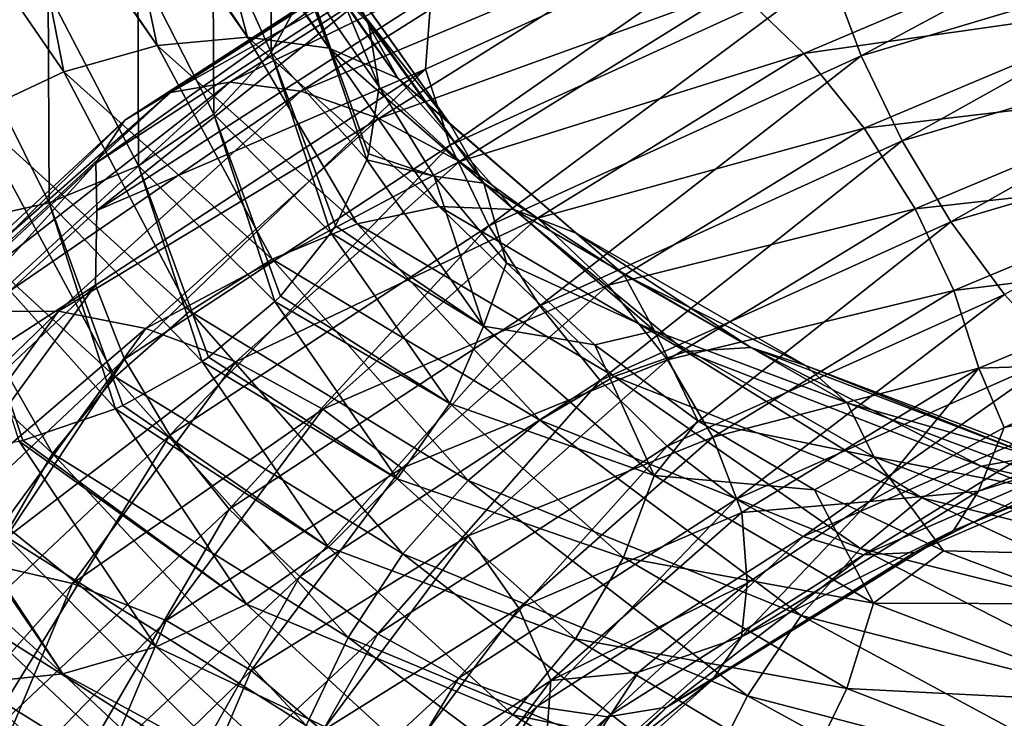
# Model space of a CAD drawing. Header units: metres. Extents: x -80 to 80, y -455 to 95.
# Tile 198 of 256: x -15.41 to -9, y -325.76 to -321.22. Entities that reach past the tile are written whole.
import ezdxf

# ---------------------------------------------------------------- set-up
doc = ezdxf.new("R2010")
doc.units = ezdxf.units.M
doc.layers.add('solid_501010_k_02', color=7, linetype='CONTINUOUS')
doc.layers.add('solid_501010_k_02_01', color=7, linetype='CONTINUOUS')

msp = doc.modelspace()

# ---------------------------------------------------------------- linework, layer by layer
at = {"layer": 'solid_501010_k_02'}
for points in [[(-15.406828, -320.101074, 1100.712891), (-16.05135, -320.205261, 1100.843018), (-15.123053, -321.554443, 1103.141113)], [(-15.390624, -320.099854, 1100.708496), (-15.406828, -320.101074, 1100.712891), (-14.516164, -321.384247, 1102.928589)], [(-14.516164, -321.384247, 1102.928589), (-15.406828, -320.101074, 1100.712891), (-15.123053, -321.554443, 1103.141113)], [(-14.781387, -320.109406, 1100.498169), (-15.390624, -320.099854, 1100.708496), (-14.516164, -321.384247, 1102.928589)], [(-13.928031, -321.329865, 1102.633423), (-14.781387, -320.109406, 1100.498169), (-14.516164, -321.384247, 1102.928589)], [(-14.739016, -320.114441, 1100.47998), (-14.781387, -320.109406, 1100.498169), (-13.928031, -321.329865, 1102.633423)], [(-10.136296, -320.904419, 1073.67981), (-7.37996, -320.078949, 1072.431274), (-9.933165, -321.451233, 1073.58313)], [(-7.37996, -320.078949, 1072.431274), (-7.232066, -320.643738, 1072.3573), (-9.933165, -321.451233, 1073.58313)], [(-14.217388, -320.235687, 1100.208008), (-14.739016, -320.114441, 1100.47998), (-13.928031, -321.329865, 1102.633423)], [(-15.123053, -321.554443, 1103.141113), (-16.05135, -320.205261, 1100.843018), (-15.711593, -321.830475, 1103.257935)], [(-13.395637, -321.401001, 1102.268921), (-14.217388, -320.235687, 1100.208008), (-13.928031, -321.329865, 1102.633423)], [(-14.181503, -320.248779, 1100.185425), (-14.217388, -320.235687, 1100.208008), (-13.395637, -321.401001, 1102.268921)], [(-14.152774, -320.582916, 1093.633057), (-13.778337, -320.226929, 1093.974976), (-13.77327, -321.429535, 1095.984741)], [(-13.77327, -321.429535, 1095.984741), (-13.778337, -320.226929, 1093.974976), (-13.533901, -320.985687, 1096.330566)], [(-13.743923, -320.474884, 1099.855591), (-14.181503, -320.248779, 1100.185425), (-13.395637, -321.401001, 1102.268921)], [(-12.35249, -320.356323, 1077.250488), (-12.606092, -320.499237, 1076.731445), (-14.725556, -321.869141, 1078.59436)], [(-14.429316, -321.689545, 1079.083618), (-12.35249, -320.356323, 1077.250488), (-14.725556, -321.869141, 1078.59436)], [(-12.021197, -320.334686, 1077.770142), (-12.35249, -320.356323, 1077.250488), (-14.429316, -321.689545, 1079.083618)], [(-14.042322, -321.622467, 1079.5625), (-12.021197, -320.334686, 1077.770142), (-14.429316, -321.689545, 1079.083618)], [(-11.626629, -320.444458, 1078.259888), (-12.021197, -320.334686, 1077.770142), (-14.042322, -321.622467, 1079.5625)], [(-12.769498, -321.53656, 1075.483643), (-10.26581, -320.395844, 1073.896851), (-12.608397, -322.032318, 1075.246216)], [(-12.73273, -321.053955, 1075.749146), (-10.26581, -320.395844, 1073.896851), (-12.769498, -321.53656, 1075.483643)], [(-10.26581, -320.395844, 1073.896851), (-10.136296, -320.904419, 1073.67981), (-12.608397, -322.032318, 1075.246216)], [(-13.581415, -321.680084, 1080.002197), (-11.626629, -320.444458, 1078.259888), (-14.042322, -321.622467, 1079.5625)], [(-12.948997, -321.595734, 1101.853027), (-13.743923, -320.474884, 1099.855591), (-13.395637, -321.401001, 1102.268921)], [(-13.71324, -320.496368, 1099.827759), (-13.743923, -320.474884, 1099.855591), (-12.948997, -321.595734, 1101.853027)], [(-13.380991, -320.807037, 1099.462891), (-13.71324, -320.496368, 1099.827759), (-12.948997, -321.595734, 1101.853027)], [(-11.191107, -320.677765, 1078.694214), (-11.626629, -320.444458, 1078.259888), (-13.581415, -321.680084, 1080.002197)], [(-12.606092, -320.499237, 1076.731445), (-12.768274, -320.752258, 1076.24353), (-14.915006, -322.14798, 1078.123657)], [(-14.725556, -321.869141, 1078.59436), (-12.606092, -320.499237, 1076.731445), (-14.915006, -322.14798, 1078.123657)], [(-14.641919, -320.859741, 1093.344849), (-14.152774, -320.582916, 1093.633057), (-14.147569, -321.831085, 1095.687866)], [(-14.147569, -321.831085, 1095.687866), (-14.152774, -320.582916, 1093.633057), (-13.77327, -321.429535, 1095.984741)], [(-10.306787, -321.436401, 1079.307251), (-8.285958, -320.578217, 1077.971802), (-10.742007, -321.015045, 1079.050781)], [(-7.96923, -321.10318, 1078.149414), (-8.285958, -320.578217, 1077.971802), (-10.306787, -321.436401, 1079.307251)], [(-13.072669, -321.857391, 1080.380127), (-11.191107, -320.677765, 1078.694214), (-13.581415, -321.680084, 1080.002197)], [(-10.742007, -321.015045, 1079.050781), (-11.191107, -320.677765, 1078.694214), (-13.072669, -321.857391, 1080.380127)], [(-9.933165, -321.451233, 1073.58313), (-7.232066, -320.643738, 1072.3573), (-9.667454, -322.004059, 1073.615234)], [(-7.232066, -320.643738, 1072.3573), (-7.038609, -321.22168, 1072.417847), (-9.667454, -322.004059, 1073.615234)], [(-14.915006, -322.14798, 1078.123657), (-12.768274, -320.752258, 1076.24353), (-14.908179, -322.455902, 1077.626221)], [(-12.768274, -320.752258, 1076.24353), (-12.73273, -321.053955, 1075.749146), (-14.908179, -322.455902, 1077.626221)], [(-12.607551, -321.894897, 1101.411865), (-13.380991, -320.807037, 1099.462891), (-12.948997, -321.595734, 1101.853027)], [(-13.355261, -320.839691, 1099.42749), (-13.380991, -320.807037, 1099.462891), (-12.607551, -321.894897, 1101.411865)], [(-15.224488, -321.036133, 1093.131348), (-14.641919, -320.859741, 1093.344849), (-14.636535, -322.165222, 1095.459595)], [(-14.636535, -322.165222, 1095.459595), (-14.641919, -320.859741, 1093.344849), (-14.147569, -321.831085, 1095.687866)], [(-13.14983, -321.209351, 1099.054932), (-13.355261, -320.839691, 1099.42749), (-12.607551, -321.894897, 1101.411865)], [(-12.608397, -322.032318, 1075.246216), (-10.136296, -320.904419, 1073.67981), (-12.355724, -322.555878, 1075.119751)], [(-10.136296, -320.904419, 1073.67981), (-9.933165, -321.451233, 1073.58313), (-12.355724, -322.555878, 1075.119751)], [(-13.77327, -321.429535, 1095.984741), (-13.533901, -320.985687, 1096.330566), (-13.151539, -322.126953, 1098.2948)], [(-13.533901, -320.985687, 1096.330566), (-13.070083, -321.652985, 1098.661499), (-13.139309, -322.088898, 1098.322388)], [(-13.533901, -320.985687, 1096.330566), (-13.32208, -321.048004, 1097.606934), (-13.070083, -321.652985, 1098.661499)], [(-13.533901, -320.985687, 1096.330566), (-13.139309, -322.088898, 1098.322388), (-13.151539, -322.126953, 1098.2948)], [(-15.867524, -321.105225, 1093.002808), (-15.224488, -321.036133, 1093.131348), (-15.218889, -322.407959, 1095.318604)], [(-15.218889, -322.407959, 1095.318604), (-15.224488, -321.036133, 1093.131348), (-14.636535, -322.165222, 1095.459595)], [(-14.908179, -322.455902, 1077.626221), (-12.73273, -321.053955, 1075.749146), (-12.769498, -321.53656, 1075.483643)], [(-13.32208, -321.048004, 1097.606934), (-13.139309, -321.238953, 1099.026978), (-13.070083, -321.652985, 1098.661499)], [(-13.32208, -321.048004, 1097.606934), (-13.14983, -321.209351, 1099.054932), (-13.139309, -321.238953, 1099.026978)], [(-12.548062, -322.138153, 1080.677734), (-10.742007, -321.015045, 1079.050781), (-13.072669, -321.857391, 1080.380127)], [(-10.306787, -321.436401, 1079.307251), (-10.742007, -321.015045, 1079.050781), (-12.548062, -322.138153, 1080.677734)], [(-15.861689, -322.548645, 1095.27124), (-15.867524, -321.105225, 1093.002808), (-15.218889, -322.407959, 1095.318604)], [(-9.912814, -321.921661, 1079.440918), (-7.96923, -321.10318, 1078.149414), (-10.306787, -321.436401, 1079.307251)], [(-7.703519, -321.659729, 1078.1875), (-7.96923, -321.10318, 1078.149414), (-9.912814, -321.921661, 1079.440918)], [(-12.389848, -322.278107, 1100.972046), (-13.14983, -321.209351, 1099.054932), (-12.607551, -321.894897, 1101.411865)], [(-13.139309, -321.238953, 1099.026978), (-13.14983, -321.209351, 1099.054932), (-12.389848, -322.278107, 1100.972046)], [(-13.139309, -321.238953, 1099.026978), (-12.389848, -322.278107, 1100.972046), (-13.070083, -321.652985, 1098.661499)], [(-9.667454, -322.004059, 1073.615234), (-7.038609, -321.22168, 1072.417847), (-9.350726, -322.53067, 1073.783447)], [(-7.038609, -321.22168, 1072.417847), (-6.808008, -321.779572, 1072.619263), (-9.350726, -322.53067, 1073.783447)], [(-13.928031, -321.329865, 1102.633423), (-14.516164, -321.384247, 1102.928589), (-13.214698, -322.542969, 1105.006958)], [(-12.679295, -322.430908, 1104.636597), (-13.928031, -321.329865, 1102.633423), (-13.214698, -322.542969, 1105.006958)], [(-13.395637, -321.401001, 1102.268921), (-13.928031, -321.329865, 1102.633423), (-12.679295, -322.430908, 1104.636597)], [(-14.516164, -321.384247, 1102.928589), (-15.123053, -321.554443, 1103.141113), (-13.767175, -322.774139, 1105.296387)], [(-13.214698, -322.542969, 1105.006958), (-14.516164, -321.384247, 1102.928589), (-13.767175, -322.774139, 1105.296387)], [(-14.147569, -321.831085, 1095.687866), (-13.77327, -321.429535, 1095.984741), (-13.384274, -322.602356, 1097.975586)], [(-13.77327, -321.429535, 1095.984741), (-13.151539, -322.126953, 1098.2948), (-13.355261, -322.556458, 1098.004272)], [(-13.77327, -321.429535, 1095.984741), (-13.355261, -322.556458, 1098.004272), (-13.384274, -322.602356, 1097.975586)], [(-12.194633, -322.451172, 1104.203247), (-13.395637, -321.401001, 1102.268921), (-12.679295, -322.430908, 1104.636597)], [(-12.948997, -321.595734, 1101.853027), (-13.395637, -321.401001, 1102.268921), (-12.194633, -322.451172, 1104.203247)], [(-12.039668, -322.505798, 1080.876221), (-10.306787, -321.436401, 1079.307251), (-12.548062, -322.138153, 1080.677734)], [(-12.355724, -322.555878, 1075.119751), (-9.933165, -321.451233, 1073.58313), (-12.02521, -323.076172, 1075.114502)], [(-9.912814, -321.921661, 1079.440918), (-10.306787, -321.436401, 1079.307251), (-12.039668, -322.505798, 1080.876221)], [(-9.933165, -321.451233, 1073.58313), (-9.667454, -322.004059, 1073.615234), (-12.02521, -323.076172, 1075.114502)], [(-15.123053, -321.554443, 1103.141113), (-15.711593, -321.830475, 1103.257935), (-14.302949, -323.110809, 1105.486816)], [(-13.767175, -322.774139, 1105.296387), (-15.123053, -321.554443, 1103.141113), (-14.302949, -323.110809, 1105.486816)], [(-14.916434, -322.943451, 1077.355713), (-12.769498, -321.53656, 1075.483643), (-14.728248, -323.423767, 1077.093628)], [(-14.908179, -322.455902, 1077.626221), (-12.769498, -321.53656, 1075.483643), (-14.916434, -322.943451, 1077.355713)], [(-12.769498, -321.53656, 1075.483643), (-12.608397, -322.032318, 1075.246216), (-14.728248, -323.423767, 1077.093628)], [(-14.042322, -321.622467, 1079.5625), (-14.429316, -321.689545, 1079.083618), (-16.103285, -323.23175, 1081.150269)], [(-15.671395, -323.113098, 1081.58252), (-14.042322, -321.622467, 1079.5625), (-16.103285, -323.23175, 1081.150269)], [(-13.581415, -321.680084, 1080.002197), (-14.042322, -321.622467, 1079.5625), (-15.671395, -323.113098, 1081.58252)], [(-11.788038, -322.604706, 1103.729004), (-12.948997, -321.595734, 1101.853027), (-12.194633, -322.451172, 1104.203247)], [(-12.607551, -321.894897, 1101.411865), (-12.948997, -321.595734, 1101.853027), (-11.788038, -322.604706, 1103.729004)], [(-14.429316, -321.689545, 1079.083618), (-14.725556, -321.869141, 1078.59436), (-16.433893, -323.452942, 1080.695068)], [(-16.103285, -323.23175, 1081.150269), (-14.429316, -321.689545, 1079.083618), (-16.433893, -323.452942, 1080.695068)], [(-15.157018, -323.111542, 1081.964966), (-13.581415, -321.680084, 1080.002197), (-15.671395, -323.113098, 1081.58252)], [(-13.072669, -321.857391, 1080.380127), (-13.581415, -321.680084, 1080.002197), (-15.157018, -323.111542, 1081.964966)], [(-13.139309, -322.088898, 1098.322388), (-13.070083, -321.652985, 1098.661499), (-12.711759, -322.2341, 1099.689819)], [(-12.389848, -322.278107, 1100.972046), (-12.711759, -322.2341, 1099.689819), (-13.070083, -321.652985, 1098.661499)], [(-9.582299, -322.445862, 1079.441528), (-7.703519, -321.659729, 1078.1875), (-9.912814, -321.921661, 1079.440918)], [(-7.500388, -322.2146, 1078.091919), (-7.703519, -321.659729, 1078.1875), (-9.582299, -322.445862, 1079.441528)], [(-15.711593, -321.830475, 1103.257935), (-16.244791, -322.201965, 1103.265503), (-14.788342, -323.539063, 1105.560059)], [(-14.302949, -323.110809, 1105.486816), (-15.711593, -321.830475, 1103.257935), (-14.788342, -323.539063, 1105.560059)], [(-14.636535, -322.165222, 1095.459595), (-14.147569, -321.831085, 1095.687866), (-13.74861, -323.049438, 1097.722778)], [(-14.147569, -321.831085, 1095.687866), (-13.384274, -322.602356, 1097.975586), (-13.71324, -323.013458, 1097.741211)], [(-14.147569, -321.831085, 1095.687866), (-13.71324, -323.013458, 1097.741211), (-13.74861, -323.049438, 1097.722778)], [(-9.350726, -322.53067, 1073.783447), (-6.808008, -321.779572, 1072.619263), (-9.000838, -323.00351, 1074.077148)], [(-14.725556, -321.869141, 1078.59436), (-14.915006, -322.14798, 1078.123657), (-16.645319, -323.760986, 1080.244141)], [(-16.433893, -323.452942, 1080.695068), (-14.725556, -321.869141, 1078.59436), (-16.645319, -323.760986, 1080.244141)], [(-14.589251, -323.225311, 1082.278442), (-13.072669, -321.857391, 1080.380127), (-15.157018, -323.111542, 1081.964966)], [(-12.548062, -322.138153, 1080.677734), (-13.072669, -321.857391, 1080.380127), (-14.589251, -323.225311, 1082.278442)], [(-11.477203, -322.873932, 1103.24231), (-12.607551, -321.894897, 1101.411865), (-11.788038, -322.604706, 1103.729004)], [(-12.389848, -322.278107, 1100.972046), (-12.607551, -321.894897, 1101.411865), (-11.477203, -322.873932, 1103.24231)], [(-11.579456, -322.943542, 1080.956787), (-9.912814, -321.921661, 1079.440918), (-12.039668, -322.505798, 1080.876221)], [(-9.582299, -322.445862, 1079.441528), (-9.912814, -321.921661, 1079.440918), (-11.579456, -322.943542, 1080.956787)], [(-14.728248, -323.423767, 1077.093628), (-12.608397, -322.032318, 1075.246216), (-14.433094, -323.919434, 1076.931152)], [(-12.608397, -322.032318, 1075.246216), (-12.355724, -322.555878, 1075.119751), (-14.433094, -323.919434, 1076.931152)], [(-12.02521, -323.076172, 1075.114502), (-9.667454, -322.004059, 1073.615234), (-11.631237, -323.562378, 1075.23938)], [(-9.667454, -322.004059, 1073.615234), (-9.350726, -322.53067, 1073.783447), (-11.631237, -323.562378, 1075.23938)], [(-13.151539, -322.126953, 1098.2948), (-13.139309, -322.088898, 1098.322388), (-12.711759, -322.2341, 1099.689819)], [(-14.915006, -322.14798, 1078.123657), (-14.908179, -322.455902, 1077.626221), (-16.662943, -324.076141, 1079.742188)], [(-16.645319, -323.760986, 1080.244141), (-14.915006, -322.14798, 1078.123657), (-16.662943, -324.076141, 1079.742188)], [(-14.003783, -323.441925, 1082.508545), (-12.548062, -322.138153, 1080.677734), (-14.589251, -323.225311, 1082.278442)], [(-12.039668, -322.505798, 1080.876221), (-12.548062, -322.138153, 1080.677734), (-14.003783, -323.441925, 1082.508545)], [(-13.355261, -322.556458, 1098.004272), (-13.151539, -322.126953, 1098.2948), (-12.3915, -323.208954, 1100.204224)], [(-12.3915, -323.208954, 1100.204224), (-13.151539, -322.126953, 1098.2948), (-12.711759, -322.2341, 1099.689819)], [(-16.244791, -322.201965, 1103.265503), (-16.692484, -322.650696, 1103.1604), (-15.195896, -324.037598, 1105.508789)], [(-14.788342, -323.539063, 1105.560059), (-16.244791, -322.201965, 1103.265503), (-15.195896, -324.037598, 1105.508789)], [(-15.218889, -322.407959, 1095.318604), (-14.636535, -322.165222, 1095.459595), (-14.223104, -323.43927, 1097.554077)], [(-14.636535, -322.165222, 1095.459595), (-13.74861, -323.049438, 1097.722778), (-14.181503, -323.410797, 1097.564209)], [(-14.636535, -322.165222, 1095.459595), (-14.181503, -323.410797, 1097.564209), (-14.223104, -323.43927, 1097.554077)], [(-9.329627, -322.977081, 1079.316772), (-7.500388, -322.2146, 1078.091919), (-9.582299, -322.445862, 1079.441528)], [(-7.370874, -322.733704, 1077.871094), (-7.500388, -322.2146, 1078.091919), (-9.329627, -322.977081, 1079.316772)], [(-12.3915, -323.208954, 1100.204224), (-12.711759, -322.2341, 1099.689819), (-12.242414, -322.796844, 1100.704834)], [(-12.389848, -322.278107, 1100.972046), (-12.242414, -322.796844, 1100.704834), (-12.711759, -322.2341, 1099.689819)], [(-11.279019, -323.240143, 1102.772339), (-12.242414, -322.796844, 1100.704834), (-12.389848, -322.278107, 1100.972046)], [(-11.279019, -323.240143, 1102.772339), (-12.389848, -322.278107, 1100.972046), (-11.477203, -322.873932, 1103.24231)], [(-15.861689, -322.548645, 1095.27124), (-15.218889, -322.407959, 1095.318604), (-14.787812, -323.746704, 1097.484985)], [(-15.218889, -322.407959, 1095.318604), (-14.223104, -323.43927, 1097.554077), (-14.739016, -323.725159, 1097.486694)], [(-15.218889, -322.407959, 1095.318604), (-14.739016, -323.725159, 1097.486694), (-14.787812, -323.746704, 1097.484985)], [(-16.662943, -324.076141, 1079.742188), (-14.908179, -322.455902, 1077.626221), (-14.916434, -322.943451, 1077.355713)], [(-12.679295, -322.430908, 1104.636597), (-13.214698, -322.542969, 1105.006958), (-11.541821, -323.53653, 1106.895752)], [(-11.074197, -323.373291, 1106.458008), (-12.679295, -322.430908, 1104.636597), (-11.541821, -323.53653, 1106.895752)], [(-12.194633, -322.451172, 1104.203247), (-12.679295, -322.430908, 1104.636597), (-11.074197, -323.373291, 1106.458008)], [(-10.650889, -323.34845, 1105.963013), (-12.194633, -322.451172, 1104.203247), (-11.074197, -323.373291, 1106.458008)], [(-11.788038, -322.604706, 1103.729004), (-12.194633, -322.451172, 1104.203247), (-10.650889, -323.34845, 1105.963013)], [(-11.193373, -323.428986, 1080.912109), (-9.582299, -322.445862, 1079.441528), (-11.579456, -322.943542, 1080.956787)], [(-9.329627, -322.977081, 1079.316772), (-9.582299, -322.445862, 1079.441528), (-11.193373, -323.428986, 1080.912109)], [(-13.43641, -323.748657, 1082.640747), (-12.039668, -322.505798, 1080.876221), (-14.003783, -323.441925, 1082.508545)], [(-13.214698, -322.542969, 1105.006958), (-13.767175, -322.774139, 1105.296387), (-12.02436, -323.821808, 1107.254028)], [(-11.579456, -322.943542, 1080.956787), (-12.039668, -322.505798, 1080.876221), (-13.43641, -323.748657, 1082.640747)], [(-11.541821, -323.53653, 1106.895752), (-13.214698, -322.542969, 1105.006958), (-12.02436, -323.821808, 1107.254028)], [(-11.631237, -323.562378, 1075.23938), (-9.350726, -322.53067, 1073.783447), (-11.196017, -323.989258, 1075.486206)], [(-9.350726, -322.53067, 1073.783447), (-9.000838, -323.00351, 1074.077148), (-11.196017, -323.989258, 1075.486206)], [(-15.861689, -322.548645, 1095.27124), (-14.787812, -323.746704, 1097.484985), (-15.390624, -323.952423, 1097.514771)], [(-15.861689, -322.548645, 1095.27124), (-15.390624, -323.952423, 1097.514771), (-15.413836, -323.958313, 1097.5177)], [(-14.433094, -323.919434, 1076.931152), (-12.355724, -322.555878, 1075.119751), (-14.04701, -324.400818, 1076.880615)], [(-12.355724, -322.555878, 1075.119751), (-12.02521, -323.076172, 1075.114502), (-14.04701, -324.400818, 1076.880615)], [(-13.71324, -323.013458, 1097.741211), (-13.384274, -322.602356, 1097.975586), (-12.610664, -323.713409, 1099.911987)], [(-13.384274, -322.602356, 1097.975586), (-13.355261, -322.556458, 1098.004272), (-12.3915, -323.208954, 1100.204224)], [(-12.610664, -323.713409, 1099.911987), (-13.384274, -322.602356, 1097.975586), (-12.3915, -323.208954, 1100.204224)], [(-10.295766, -323.465485, 1105.436401), (-11.788038, -322.604706, 1103.729004), (-10.650889, -323.34845, 1105.963013)], [(-11.477203, -322.873932, 1103.24231), (-11.788038, -322.604706, 1103.729004), (-10.295766, -323.465485, 1105.436401)], [(-15.195896, -324.037598, 1105.508789), (-16.692484, -322.650696, 1103.1604), (-15.507874, -324.573944, 1105.34314)], [(-9.168527, -323.482452, 1079.076294), (-7.370874, -322.733704, 1077.871094), (-9.329627, -322.977081, 1079.316772)], [(-13.767175, -322.774139, 1105.296387), (-14.302949, -323.110809, 1105.486816), (-12.492309, -324.212372, 1107.510498)], [(-12.02436, -323.821808, 1107.254028), (-13.767175, -322.774139, 1105.296387), (-12.492309, -324.212372, 1107.510498)], [(-12.3915, -323.208954, 1100.204224), (-12.242414, -322.796844, 1100.704834), (-11.667596, -323.330627, 1101.691406)], [(-11.279019, -323.240143, 1102.772339), (-11.667596, -323.330627, 1101.691406), (-12.242414, -322.796844, 1100.704834)], [(-10.024281, -323.708221, 1104.909058), (-11.477203, -322.873932, 1103.24231), (-10.295766, -323.465485, 1105.436401)], [(-11.279019, -323.240143, 1102.772339), (-11.477203, -322.873932, 1103.24231), (-10.024281, -323.708221, 1104.909058)], [(-16.662943, -324.076141, 1079.742188), (-14.916434, -322.943451, 1077.355713), (-16.646915, -324.569061, 1079.466919)], [(-16.646915, -324.569061, 1079.466919), (-14.916434, -322.943451, 1077.355713), (-16.436895, -325.03186, 1079.176392)], [(-14.916434, -322.943451, 1077.355713), (-14.728248, -323.423767, 1077.093628), (-16.436895, -325.03186, 1079.176392)], [(-12.922808, -324.132416, 1082.660522), (-11.579456, -322.943542, 1080.956787), (-13.43641, -323.748657, 1082.640747)], [(-11.193373, -323.428986, 1080.912109), (-11.579456, -322.943542, 1080.956787), (-12.922808, -324.132416, 1082.660522)], [(-10.898218, -323.931824, 1080.751831), (-9.329627, -322.977081, 1079.316772), (-11.193373, -323.428986, 1080.912109)], [(-9.168527, -323.482452, 1079.076294), (-9.329627, -322.977081, 1079.316772), (-10.898218, -323.931824, 1080.751831)], [(-14.181503, -323.410797, 1097.564209), (-13.74861, -323.049438, 1097.722778), (-12.953368, -324.20285, 1099.702637)], [(-13.74861, -323.049438, 1097.722778), (-13.71324, -323.013458, 1097.741211), (-12.610664, -323.713409, 1099.911987)], [(-12.953368, -324.20285, 1099.702637), (-13.74861, -323.049438, 1097.722778), (-12.610664, -323.713409, 1099.911987)], [(-11.196017, -323.989258, 1075.486206), (-9.000838, -323.00351, 1074.077148), (-10.746917, -324.335205, 1075.834351)], [(-9.000838, -323.00351, 1074.077148), (-8.639792, -323.397888, 1074.473022), (-10.746917, -324.335205, 1075.834351)], [(-15.157018, -323.111542, 1081.964966), (-15.671395, -323.113098, 1081.58252), (-16.860889, -324.759125, 1083.78186)], [(-16.30747, -324.693054, 1084.10144), (-15.157018, -323.111542, 1081.964966), (-16.860889, -324.759125, 1083.78186)], [(-14.589251, -323.225311, 1082.278442), (-15.157018, -323.111542, 1081.964966), (-16.30747, -324.693054, 1084.10144)], [(-14.302949, -323.110809, 1105.486816), (-14.788342, -323.539063, 1105.560059), (-12.916255, -324.691071, 1107.642578)], [(-12.492309, -324.212372, 1107.510498), (-14.302949, -323.110809, 1105.486816), (-12.916255, -324.691071, 1107.642578)], [(-14.04701, -324.400818, 1076.880615), (-12.02521, -323.076172, 1075.114502), (-13.586798, -324.838654, 1076.953247)], [(-12.02521, -323.076172, 1075.114502), (-11.631237, -323.562378, 1075.23938), (-13.586798, -324.838654, 1076.953247)], [(-15.696609, -324.737457, 1084.343994), (-14.589251, -323.225311, 1082.278442), (-16.30747, -324.693054, 1084.10144)], [(-14.003783, -323.441925, 1082.508545), (-14.589251, -323.225311, 1082.278442), (-15.696609, -324.737457, 1084.343994)], [(-12.610664, -323.713409, 1099.911987), (-12.3915, -323.208954, 1100.204224), (-11.280524, -324.181702, 1101.999146)], [(-11.280524, -324.181702, 1101.999146), (-12.3915, -323.208954, 1100.204224), (-11.667596, -323.330627, 1101.691406)], [(-11.279019, -323.240143, 1102.772339), (-10.995902, -323.825684, 1102.634888), (-11.667596, -323.330627, 1101.691406)], [(-9.851185, -324.059448, 1104.412109), (-10.995902, -323.825684, 1102.634888), (-11.279019, -323.240143, 1102.772339)], [(-9.851185, -324.059448, 1104.412109), (-11.279019, -323.240143, 1102.772339), (-10.024281, -323.708221, 1104.909058)], [(-11.280524, -324.181702, 1101.999146), (-11.667596, -323.330627, 1101.691406), (-10.995902, -323.825684, 1102.634888)], [(-11.074197, -323.373291, 1106.458008), (-11.541821, -323.53653, 1106.895752), (-9.538345, -324.325592, 1108.542969)], [(-10.650889, -323.34845, 1105.963013), (-11.074197, -323.373291, 1106.458008), (-9.151893, -324.119202, 1108.047729)], [(-9.151893, -324.119202, 1108.047729), (-11.074197, -323.373291, 1106.458008), (-9.538345, -324.325592, 1108.542969)], [(-8.802065, -324.056427, 1107.500244), (-10.650889, -323.34845, 1105.963013), (-9.151893, -324.119202, 1108.047729)], [(-10.295766, -323.465485, 1105.436401), (-10.650889, -323.34845, 1105.963013), (-8.802065, -324.056427, 1107.500244)], [(-16.436895, -325.03186, 1079.176392), (-14.728248, -323.423767, 1077.093628), (-16.107502, -325.495819, 1078.972656)], [(-14.728248, -323.423767, 1077.093628), (-14.433094, -323.919434, 1076.931152), (-16.107502, -325.495819, 1078.972656)], [(-15.066703, -324.884094, 1084.5), (-14.003783, -323.441925, 1082.508545), (-15.696609, -324.737457, 1084.343994)], [(-13.43641, -323.748657, 1082.640747), (-14.003783, -323.441925, 1082.508545), (-15.066703, -324.884094, 1084.5)], [(-14.739016, -323.725159, 1097.486694), (-14.223104, -323.43927, 1097.554077), (-13.40106, -324.647308, 1099.591187)], [(-14.223104, -323.43927, 1097.554077), (-14.181503, -323.410797, 1097.564209), (-12.953368, -324.20285, 1099.702637)], [(-13.40106, -324.647308, 1099.591187), (-14.223104, -323.43927, 1097.554077), (-12.953368, -324.20285, 1099.702637)], [(-12.491934, -324.573914, 1082.563965), (-11.193373, -323.428986, 1080.912109), (-12.922808, -324.132416, 1082.660522)], [(-10.898218, -323.931824, 1080.751831), (-11.193373, -323.428986, 1080.912109), (-12.491934, -324.573914, 1082.563965)], [(-10.746917, -324.335205, 1075.834351), (-8.639792, -323.397888, 1074.473022), (-10.311396, -324.578339, 1076.263428)], [(-8.639792, -323.397888, 1074.473022), (-8.289662, -323.688934, 1074.947754), (-10.311396, -324.578339, 1076.263428)], [(-10.710032, -324.420746, 1080.487793), (-9.168527, -323.482452, 1079.076294), (-10.898218, -323.931824, 1080.751831)], [(-10.710032, -324.420746, 1080.487793), (-9.87867, -324.349243, 1079.381104), (-9.168527, -323.482452, 1079.076294)], [(-8.508585, -324.142761, 1106.929077), (-10.295766, -323.465485, 1105.436401), (-8.802065, -324.056427, 1107.500244)], [(-10.024281, -323.708221, 1104.909058), (-10.295766, -323.465485, 1105.436401), (-8.508585, -324.142761, 1106.929077)], [(-9.168527, -323.482452, 1079.076294), (-9.87867, -324.349243, 1079.381104), (-9.002511, -323.868866, 1078.650024)], [(-9.168527, -323.482452, 1079.076294), (-9.002511, -323.868866, 1078.650024), (-8.053866, -323.44574, 1077.981079)], [(-7.371857, -323.527374, 1077.099365), (-8.053866, -323.44574, 1077.981079), (-9.002511, -323.868866, 1078.650024)], [(-14.788342, -323.539063, 1105.560059), (-15.195896, -324.037598, 1105.508789), (-13.272216, -325.233887, 1107.639648)], [(-12.916255, -324.691071, 1107.642578), (-14.788342, -323.539063, 1105.560059), (-13.272216, -325.233887, 1107.639648)], [(-13.586798, -324.838654, 1076.953247), (-11.631237, -323.562378, 1075.23938), (-13.078404, -325.210541, 1077.143311)], [(-11.631237, -323.562378, 1075.23938), (-11.196017, -323.989258, 1075.486206), (-13.078404, -325.210541, 1077.143311)], [(-11.541821, -323.53653, 1106.895752), (-12.02436, -323.821808, 1107.254028), (-9.937122, -324.656525, 1108.960083)], [(-9.538345, -324.325592, 1108.542969), (-11.541821, -323.53653, 1106.895752), (-9.937122, -324.656525, 1108.960083)], [(-9.16975, -324.283356, 1078.300415), (-7.371857, -323.527374, 1077.099365), (-9.002511, -323.868866, 1078.650024)], [(-7.50224, -323.762909, 1076.586792), (-7.371857, -323.527374, 1077.099365), (-9.16975, -324.283356, 1078.300415)], [(-10.311396, -324.578339, 1076.263428), (-8.289662, -323.688934, 1074.947754), (-9.916827, -324.69696, 1076.752441)], [(-8.289662, -323.688934, 1074.947754), (-7.972456, -323.851837, 1075.477539), (-9.916827, -324.69696, 1076.752441)], [(-15.390624, -323.952423, 1097.514771), (-14.787812, -323.746704, 1097.484985), (-13.934258, -325.017792, 1099.591553)], [(-14.456264, -325.124359, 1084.559326), (-13.43641, -323.748657, 1082.640747), (-15.066703, -324.884094, 1084.5)], [(-14.787812, -323.746704, 1097.484985), (-14.739016, -323.725159, 1097.486694), (-13.40106, -324.647308, 1099.591187)], [(-13.934258, -325.017792, 1099.591553), (-14.787812, -323.746704, 1097.484985), (-13.40106, -324.647308, 1099.591187)], [(-12.922808, -324.132416, 1082.660522), (-13.43641, -323.748657, 1082.640747), (-14.456264, -325.124359, 1084.559326)], [(-12.953368, -324.20285, 1099.702637), (-12.610664, -323.713409, 1099.911987), (-11.480039, -324.713684, 1101.731445)], [(-11.480039, -324.713684, 1101.731445), (-12.610664, -323.713409, 1099.911987), (-11.280524, -324.181702, 1101.999146)], [(-8.284225, -324.363312, 1106.367188), (-10.024281, -323.708221, 1104.909058), (-8.508585, -324.142761, 1106.929077)], [(-9.851185, -324.059448, 1104.412109), (-10.024281, -323.708221, 1104.909058), (-8.284225, -324.363312, 1106.367188)], [(-9.331931, -324.539612, 1077.802979), (-7.50224, -323.762909, 1076.586792), (-9.16975, -324.283356, 1078.300415)], [(-7.706119, -323.874146, 1076.034912), (-7.50224, -323.762909, 1076.586792), (-9.331931, -324.539612, 1077.802979)], [(-12.02436, -323.821808, 1107.254028), (-12.492309, -324.212372, 1107.510498), (-10.323843, -325.09256, 1109.272949)], [(-9.937122, -324.656525, 1108.960083), (-12.02436, -323.821808, 1107.254028), (-10.323843, -325.09256, 1109.272949)], [(-11.280524, -324.181702, 1101.999146), (-10.995902, -323.825684, 1102.634888), (-10.236518, -324.274597, 1103.524536)], [(-9.851185, -324.059448, 1104.412109), (-10.236518, -324.274597, 1103.524536), (-10.995902, -323.825684, 1102.634888)], [(-9.916827, -324.69696, 1076.752441), (-7.972456, -323.851837, 1075.477539), (-9.585533, -324.681122, 1077.276123)], [(-9.16975, -324.283356, 1078.300415), (-9.002511, -323.868866, 1078.650024), (-9.87867, -324.349243, 1079.381104)], [(-7.972456, -323.851837, 1075.477539), (-7.706119, -323.874146, 1076.034912), (-9.585533, -324.681122, 1077.276123)], [(-9.585533, -324.681122, 1077.276123), (-7.706119, -323.874146, 1076.034912), (-9.331931, -324.539612, 1077.802979)], [(-16.107502, -325.495819, 1078.972656), (-14.433094, -323.919434, 1076.931152), (-15.676627, -325.932983, 1078.870361)], [(-14.433094, -323.919434, 1076.931152), (-14.04701, -324.400818, 1076.880615), (-15.676627, -325.932983, 1078.870361)], [(-15.413836, -323.958313, 1097.5177), (-15.390624, -323.952423, 1097.514771), (-13.934258, -325.017792, 1099.591553)], [(-12.162539, -325.044495, 1082.363159), (-10.898218, -323.931824, 1080.751831), (-12.491934, -324.573914, 1082.563965)], [(-10.710032, -324.420746, 1080.487793), (-10.898218, -323.931824, 1080.751831), (-12.162539, -325.044495, 1082.363159)], [(-16.058348, -324.065643, 1097.645142), (-15.413836, -323.958313, 1097.5177), (-14.522799, -325.296265, 1099.701904)], [(-14.522799, -325.296265, 1099.701904), (-15.413836, -323.958313, 1097.5177), (-13.934258, -325.017792, 1099.591553)], [(-13.078404, -325.210541, 1077.143311), (-11.196017, -323.989258, 1075.486206), (-12.553798, -325.498535, 1077.433838)], [(-11.196017, -323.989258, 1075.486206), (-10.746917, -324.335205, 1075.834351), (-12.553798, -325.498535, 1077.433838)], [(-16.684006, -324.062195, 1097.860352), (-16.090364, -324.068146, 1097.653931), (-15.129687, -325.471619, 1099.910278)], [(-15.71782, -325.532745, 1100.204346), (-16.684006, -324.062195, 1097.860352), (-15.129687, -325.471619, 1099.910278)], [(-16.090364, -324.068146, 1097.653931), (-16.058348, -324.065643, 1097.645142), (-15.129687, -325.471619, 1099.910278)], [(-15.129687, -325.471619, 1099.910278), (-16.058348, -324.065643, 1097.645142), (-14.522799, -325.296265, 1099.701904)], [(-15.195896, -324.037598, 1105.508789), (-15.507874, -324.573944, 1105.34314), (-13.544701, -325.806335, 1107.509766)], [(-13.272216, -325.233887, 1107.639648), (-15.195896, -324.037598, 1105.508789), (-13.544701, -325.806335, 1107.509766)], [(-9.851185, -324.059448, 1104.412109), (-9.397133, -324.672089, 1104.353149), (-10.236518, -324.274597, 1103.524536)], [(-8.141176, -324.702057, 1105.847534), (-9.397133, -324.672089, 1104.353149), (-9.851185, -324.059448, 1104.412109)], [(-8.141176, -324.702057, 1105.847534), (-9.851185, -324.059448, 1104.412109), (-8.284225, -324.363312, 1106.367188)], [(-13.903679, -325.449219, 1084.512207), (-12.922808, -324.132416, 1082.660522), (-14.456264, -325.124359, 1084.559326)], [(-12.491934, -324.573914, 1082.563965), (-12.922808, -324.132416, 1082.660522), (-13.903679, -325.449219, 1084.512207)], [(-13.40106, -324.647308, 1099.591187), (-12.953368, -324.20285, 1099.702637), (-11.792017, -325.24292, 1101.562378)], [(-11.792017, -325.24292, 1101.562378), (-12.953368, -324.20285, 1099.702637), (-11.480039, -324.713684, 1101.731445)], [(-12.492309, -324.212372, 1107.510498), (-12.916255, -324.691071, 1107.642578), (-10.674199, -325.613861, 1109.455444)], [(-10.323843, -325.09256, 1109.272949), (-12.492309, -324.212372, 1107.510498), (-10.674199, -325.613861, 1109.455444)], [(-11.480039, -324.713684, 1101.731445), (-11.280524, -324.181702, 1101.999146), (-9.852499, -325.010773, 1103.634277)], [(-9.852499, -325.010773, 1103.634277), (-11.280524, -324.181702, 1101.999146), (-10.236518, -324.274597, 1103.524536)], [(-9.852499, -325.010773, 1103.634277), (-10.236518, -324.274597, 1103.524536), (-9.397133, -324.672089, 1104.353149)], [(-12.553798, -325.498535, 1077.433838), (-10.746917, -324.335205, 1075.834351), (-12.045052, -325.684418, 1077.807861)], [(-10.746917, -324.335205, 1075.834351), (-10.311396, -324.578339, 1076.263428), (-12.045052, -325.684418, 1077.807861)], [(-10.711461, -325.230072, 1079.706543), (-9.16975, -324.283356, 1078.300415), (-9.87867, -324.349243, 1079.381104)], [(-9.331931, -324.539612, 1077.802979), (-9.16975, -324.283356, 1078.300415), (-10.711461, -325.230072, 1079.706543)], [(-15.676627, -325.932983, 1078.870361), (-14.04701, -324.400818, 1076.880615), (-15.163025, -326.315887, 1078.883057)], [(-14.04701, -324.400818, 1076.880615), (-13.586798, -324.838654, 1076.953247), (-15.163025, -326.315887, 1078.883057)], [(-10.711461, -325.230072, 1079.706543), (-9.87867, -324.349243, 1079.381104), (-10.675329, -324.881866, 1080.169678)], [(-10.710032, -324.420746, 1080.487793), (-10.675329, -324.881866, 1080.169678), (-9.87867, -324.349243, 1079.381104)], [(-11.95252, -325.514679, 1082.071899), (-10.710032, -324.420746, 1080.487793), (-12.162539, -325.044495, 1082.363159)], [(-11.95252, -325.514679, 1082.071899), (-10.675329, -324.881866, 1080.169678), (-10.710032, -324.420746, 1080.487793)], [(-15.507874, -324.573944, 1105.34314), (-15.707389, -325.11438, 1105.075073), (-13.718958, -326.372589, 1107.262939)], [(-13.544701, -325.806335, 1107.509766), (-15.507874, -324.573944, 1105.34314), (-13.718958, -326.372589, 1107.262939)], [(-13.440101, -325.842682, 1084.358643), (-12.491934, -324.573914, 1082.563965), (-13.903679, -325.449219, 1084.512207)], [(-12.162539, -325.044495, 1082.363159), (-12.491934, -324.573914, 1082.563965), (-13.440101, -325.842682, 1084.358643)], [(-12.045052, -325.684418, 1077.807861), (-10.311396, -324.578339, 1076.263428), (-11.584145, -325.750092, 1078.247681)], [(-10.311396, -324.578339, 1076.263428), (-9.916827, -324.69696, 1076.752441), (-11.584145, -325.750092, 1078.247681)], [(-10.90091, -325.511047, 1079.227417), (-9.331931, -324.539612, 1077.802979), (-10.711461, -325.230072, 1079.706543)], [(-9.585533, -324.681122, 1077.276123), (-9.331931, -324.539612, 1077.802979), (-10.90091, -325.511047, 1079.227417)], [(-13.934258, -325.017792, 1099.591553), (-13.40106, -324.647308, 1099.591187), (-12.199571, -325.737366, 1101.504517)], [(-12.199571, -325.737366, 1101.504517), (-13.40106, -324.647308, 1099.591187), (-11.792017, -325.24292, 1101.562378)], [(-12.916255, -324.691071, 1107.642578), (-13.272216, -325.233887, 1107.639648), (-10.968371, -326.194183, 1109.493896)], [(-10.674199, -325.613861, 1109.455444), (-12.916255, -324.691071, 1107.642578), (-10.968371, -326.194183, 1109.493896)], [(-11.792017, -325.24292, 1101.562378), (-11.480039, -324.713684, 1101.731445), (-10.026756, -325.567322, 1103.388794)], [(-11.584145, -325.750092, 1078.247681), (-9.916827, -324.69696, 1076.752441), (-11.19715, -325.68869, 1078.730835)], [(-10.026756, -325.567322, 1103.388794), (-11.480039, -324.713684, 1101.731445), (-9.852499, -325.010773, 1103.634277)], [(-11.19715, -325.68869, 1078.730835), (-9.585533, -324.681122, 1077.276123), (-10.90091, -325.511047, 1079.227417)], [(-9.916827, -324.69696, 1076.752441), (-9.585533, -324.681122, 1077.276123), (-11.19715, -325.68869, 1078.730835)], [(-9.852499, -325.010773, 1103.634277), (-9.397133, -324.672089, 1104.353149), (-8.479751, -325.015717, 1105.119141)], [(-8.141176, -324.702057, 1105.847534), (-8.479751, -325.015717, 1105.119141), (-9.397133, -324.672089, 1104.353149)], [(-15.066703, -324.884094, 1084.5), (-15.696609, -324.737457, 1084.343994), (-16.366875, -326.343506, 1086.524414)], [(-15.163025, -326.315887, 1078.883057), (-13.586798, -324.838654, 1076.953247), (-14.595652, -326.625397, 1079.008179)], [(-13.586798, -324.838654, 1076.953247), (-13.078404, -325.210541, 1077.143311), (-14.595652, -326.625397, 1079.008179)], [(-15.710072, -326.416351, 1086.601563), (-15.066703, -324.884094, 1084.5), (-16.366875, -326.343506, 1086.524414)], [(-14.456264, -325.124359, 1084.559326), (-15.066703, -324.884094, 1084.5), (-15.710072, -326.416351, 1086.601563)], [(-11.95252, -325.514679, 1082.071899), (-11.382945, -325.459717, 1081.008057), (-10.675329, -324.881866, 1080.169678)], [(-10.711461, -325.230072, 1079.706543), (-10.675329, -324.881866, 1080.169678), (-11.382945, -325.459717, 1081.008057)], [(-17.038301, -324.982666, 1101.440674), (-16.696854, -325.279144, 1100.992432), (-15.199875, -326.704834, 1103.318359)], [(-15.51071, -326.437653, 1103.812622), (-17.038301, -324.982666, 1101.440674), (-15.199875, -326.704834, 1103.318359)], [(-14.522799, -325.296265, 1099.701904), (-13.934258, -325.017792, 1099.591553), (-12.684964, -326.165619, 1101.56958)], [(-12.684964, -326.165619, 1101.56958), (-13.934258, -325.017792, 1099.591553), (-12.199571, -325.737366, 1101.504517)], [(-13.085704, -326.278076, 1084.113159), (-12.162539, -325.044495, 1082.363159), (-13.440101, -325.842682, 1084.358643)], [(-11.95252, -325.514679, 1082.071899), (-12.162539, -325.044495, 1082.363159), (-13.085704, -326.278076, 1084.113159)], [(-10.026756, -325.567322, 1103.388794), (-9.852499, -325.010773, 1103.634277), (-8.142262, -325.661926, 1105.06604)], [(-8.142262, -325.661926, 1105.06604), (-9.852499, -325.010773, 1103.634277), (-8.479751, -325.015717, 1105.119141)], [(-10.323843, -325.09256, 1109.272949), (-10.674199, -325.613861, 1109.455444), (-8.126905, -326.276733, 1110.956665)], [(-7.860158, -325.72168, 1110.733765), (-10.323843, -325.09256, 1109.272949), (-8.126905, -326.276733, 1110.956665)], [(-15.707389, -325.11438, 1105.075073), (-15.812069, -325.597809, 1104.672485), (-13.846278, -326.86145, 1106.848267)], [(-15.073567, -326.586456, 1086.583618), (-14.456264, -325.124359, 1084.559326), (-15.710072, -326.416351, 1086.601563)], [(-13.718958, -326.372589, 1107.262939), (-15.707389, -325.11438, 1105.075073), (-13.846278, -326.86145, 1106.848267)], [(-13.903679, -325.449219, 1084.512207), (-14.456264, -325.124359, 1084.559326), (-15.073567, -326.586456, 1086.583618)], [(-14.595652, -326.625397, 1079.008179), (-13.078404, -325.210541, 1077.143311), (-14.010184, -326.847595, 1079.23291)], [(-13.078404, -325.210541, 1077.143311), (-12.553798, -325.498535, 1077.433838), (-14.010184, -326.847595, 1079.23291)], [(-13.272216, -325.233887, 1107.639648), (-13.544701, -325.806335, 1107.509766), (-11.193557, -326.79718, 1109.394653)], [(-10.968371, -326.194183, 1109.493896), (-13.272216, -325.233887, 1107.639648), (-11.193557, -326.79718, 1109.394653)], [(-11.954115, -326.333435, 1081.284424), (-10.711461, -325.230072, 1079.706543), (-11.382945, -325.459717, 1081.008057)], [(-10.90091, -325.511047, 1079.227417), (-10.711461, -325.230072, 1079.706543), (-11.954115, -326.333435, 1081.284424)], [(-16.696854, -325.279144, 1100.992432), (-16.250214, -325.468475, 1100.571289), (-14.79328, -326.852722, 1102.838745)], [(-15.199875, -326.704834, 1103.318359), (-16.696854, -325.279144, 1100.992432), (-14.79328, -326.852722, 1102.838745)], [(-15.129687, -325.471619, 1099.910278), (-14.522799, -325.296265, 1099.701904), (-13.220737, -326.506378, 1101.752197)], [(-13.220737, -326.506378, 1101.752197), (-14.522799, -325.296265, 1099.701904), (-12.684964, -326.165619, 1101.56958)], [(-12.199571, -325.737366, 1101.504517), (-11.792017, -325.24292, 1101.562378), (-10.29924, -326.132019, 1103.255859)], [(-10.29924, -326.132019, 1103.255859), (-11.792017, -325.24292, 1101.562378), (-10.026756, -325.567322, 1103.388794)], [(-16.250214, -325.468475, 1100.571289), (-15.71782, -325.532745, 1100.204346), (-14.308619, -326.865051, 1102.403687)], [(-14.79328, -326.852722, 1102.838745), (-16.250214, -325.468475, 1100.571289), (-14.308619, -326.865051, 1102.403687)], [(-15.71782, -325.532745, 1100.204346), (-15.129687, -325.471619, 1099.910278), (-13.773215, -326.744568, 1102.035889)], [(-13.773215, -326.744568, 1102.035889), (-15.129687, -325.471619, 1099.910278), (-13.220737, -326.506378, 1101.752197)], [(-14.497385, -326.849213, 1086.465576), (-13.903679, -325.449219, 1084.512207), (-15.073567, -326.586456, 1086.583618)], [(-13.440101, -325.842682, 1084.358643), (-13.903679, -325.449219, 1084.512207), (-14.497385, -326.849213, 1086.465576)], [(-11.954115, -326.333435, 1081.284424), (-11.382945, -325.459717, 1081.008057), (-11.994712, -326.076721, 1081.889893)], [(-11.95252, -325.514679, 1082.071899), (-11.994712, -326.076721, 1081.889893), (-11.382945, -325.459717, 1081.008057)], [(-14.308619, -326.865051, 1102.403687), (-15.71782, -325.532745, 1100.204346), (-13.773215, -326.744568, 1102.035889)], [(-14.010184, -326.847595, 1079.23291), (-12.553798, -325.498535, 1077.433838), (-13.442418, -326.968506, 1079.543823)], [(-12.553798, -325.498535, 1077.433838), (-12.045052, -325.684418, 1077.807861), (-13.442418, -326.968506, 1079.543823)], [(-12.859744, -326.727814, 1083.792114), (-11.95252, -325.514679, 1082.071899), (-13.085704, -326.278076, 1084.113159)], [(-12.859744, -326.727814, 1083.792114), (-11.994712, -326.076721, 1081.889893), (-11.95252, -325.514679, 1082.071899)], [(-12.165543, -326.642456, 1080.826172), (-10.90091, -325.511047, 1079.227417), (-11.954115, -326.333435, 1081.284424)], [(-11.19715, -325.68869, 1078.730835), (-10.90091, -325.511047, 1079.227417), (-12.165543, -326.642456, 1080.826172)], [(-13.846278, -326.86145, 1106.848267), (-15.812069, -325.597809, 1104.672485), (-15.708894, -326.069427, 1104.290894)], [(-10.674199, -325.613861, 1109.455444), (-10.968371, -326.194183, 1109.493896), (-8.350876, -326.886749, 1111.028442)], [(-8.126905, -326.276733, 1110.956665), (-10.674199, -325.613861, 1109.455444), (-8.350876, -326.886749, 1111.028442)], [(-10.29924, -326.132019, 1103.255859), (-10.026756, -325.567322, 1103.388794), (-8.286271, -326.239319, 1104.839722)], [(-8.286271, -326.239319, 1104.839722), (-10.026756, -325.567322, 1103.388794), (-8.142262, -325.661926, 1105.06604)], [(-13.442418, -326.968506, 1079.543823), (-12.045052, -325.684418, 1077.807861), (-12.928041, -326.974121, 1079.927368)], [(-12.045052, -325.684418, 1077.807861), (-11.584145, -325.750092, 1078.247681), (-12.928041, -326.974121, 1079.927368)], [(-12.928041, -326.974121, 1079.927368), (-11.584145, -325.750092, 1078.247681), (-12.49615, -326.861023, 1080.364136)], [(-12.684964, -326.165619, 1101.56958), (-12.199571, -325.737366, 1101.504517), (-10.655201, -326.670898, 1103.246094)], [(-12.49615, -326.861023, 1080.364136), (-11.19715, -325.68869, 1078.730835), (-12.165543, -326.642456, 1080.826172)], [(-11.584145, -325.750092, 1078.247681), (-11.19715, -325.68869, 1078.730835), (-12.49615, -326.861023, 1080.364136)], [(-10.655201, -326.670898, 1103.246094), (-12.199571, -325.737366, 1101.504517), (-10.29924, -326.132019, 1103.255859)]]:
    msp.add_3dface(points, dxfattribs=at)
at = {"layer": 'solid_501010_k_02_01'}
for points in [[(-9.168527, -323.482452, 1079.076294), (-8.053866, -323.44574, 1077.981079), (-7.370874, -322.733704, 1077.871094)], [(-8.802065, -324.056427, 1107.500244), (-9.151893, -324.119202, 1108.047729), (-6.967882, -324.642395, 1109.370239)], [(-9.151893, -324.119202, 1108.047729), (-9.538345, -324.325592, 1108.542969), (-7.262112, -324.882782, 1109.911499)], [(-6.967882, -324.642395, 1109.370239), (-9.151893, -324.119202, 1108.047729), (-7.262112, -324.882782, 1109.911499)], [(-9.538345, -324.325592, 1108.542969), (-9.937122, -324.656525, 1108.960083), (-7.565725, -325.249725, 1110.375732)], [(-7.262112, -324.882782, 1109.911499), (-9.538345, -324.325592, 1108.542969), (-7.565725, -325.249725, 1110.375732)], [(-9.937122, -324.656525, 1108.960083), (-10.323843, -325.09256, 1109.272949), (-7.860158, -325.72168, 1110.733765)], [(-7.565725, -325.249725, 1110.375732), (-9.937122, -324.656525, 1108.960083), (-7.860158, -325.72168, 1110.733765)]]:
    msp.add_3dface(points, dxfattribs=at)

doc.saveas('drawing.dxf')
